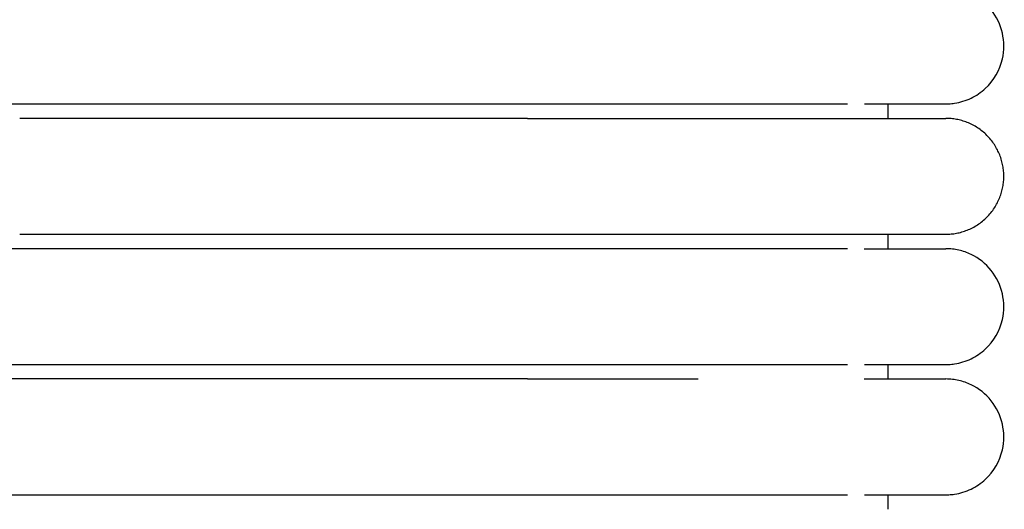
# Model space of a CAD drawing. Header units: millimetres. Extents: x -31695 to -19845, y -5614 to 7253.
# Tile 181 of 256: x -29446 to -29412, y 4788 to 4805. Entities that reach past the tile are written whole.
import ezdxf

# ---------------------------------------------------------------- set-up
doc = ezdxf.new("R2010")
doc.units = ezdxf.units.MM
doc.layers.add('2d', color=7, linetype='Continuous', true_color=0x000000)

msp = doc.modelspace()

# ---------------------------------------------------------------- linework, layer by layer
at = {"layer": '2d', "linetype": 'Continuous', "lineweight": -3}
for points, knots in [([(-29414.064, 4802.495), (-29414.031, 4802.495), (-29413.998, 4802.496), (-29413.898, 4802.501), (-29413.832, 4802.508), (-29413.766, 4802.517), (-29413.569, 4802.547), (-29413.377, 4802.607), (-29413.197, 4802.693), (-29413.017, 4802.78), (-29412.85, 4802.893), (-29412.704, 4803.029), (-29412.412, 4803.3), (-29412.203, 4803.661), (-29412.114, 4804.05), (-29412.048, 4804.342), (-29412.048, 4804.649), (-29412.115, 4804.94), (-29412.182, 4805.232), (-29412.314, 4805.508), (-29412.501, 4805.742), (-29412.687, 4805.976), (-29412.928, 4806.167), (-29413.197, 4806.297), (-29413.332, 4806.362), (-29413.474, 4806.412), (-29413.62, 4806.445), (-29413.693, 4806.462), (-29413.767, 4806.474), (-29413.878, 4806.487), (-29413.915, 4806.49), (-29413.981, 4806.493), (-29414.037, 4806.494), (-29414.065, 4806.495)], [23.445228, 23.445228, 23.445228, 23.445228, 23.445426, 23.445426, 23.44582, 23.44582, 23.44582, 24.04618, 24.04618, 24.04618, 24.646987, 24.646987, 24.646987, 25.861276, 25.861276, 25.861276, 26.766818, 26.766818, 26.766818, 27.671714, 27.671714, 27.671714, 28.576959, 28.576959, 28.576959, 29.026693, 29.026693, 29.026693, 29.26613, 29.26613, 29.385841, 29.385841, 29.475563, 29.475563, 29.475563, 29.475563]), ([(-29428.526, 4802.495), (-29428.325, 4802.495), (-29428.122, 4802.495), (-29427.922, 4802.495), (-29427.72, 4802.495), (-29427.519, 4802.495), (-29427.318, 4802.495), (-29427.117, 4802.495), (-29426.916, 4802.495), (-29426.716, 4802.495), (-29426.516, 4802.495), (-29426.317, 4802.495), (-29426.118, 4802.495), (-29425.919, 4802.495), (-29425.722, 4802.495), (-29425.525, 4802.495), (-29425.329, 4802.495), (-29425.133, 4802.495), (-29424.939, 4802.495), (-29424.842, 4802.495), (-29424.746, 4802.495), (-29424.649, 4802.495), (-29424.625, 4802.495), (-29424.601, 4802.495), (-29424.577, 4802.495), (-29424.553, 4802.495), (-29424.529, 4802.495), (-29424.505, 4802.495), (-29424.457, 4802.495), (-29424.41, 4802.495), (-29424.362, 4802.495), (-29424.171, 4802.495), (-29423.982, 4802.495), (-29423.795, 4802.495), (-29423.607, 4802.495), (-29423.422, 4802.495), (-29423.24, 4802.495), (-29423.059, 4802.495), (-29422.88, 4802.495), (-29422.705, 4802.495), (-29422.53, 4802.495), (-29422.358, 4802.495), (-29422.189, 4802.495), (-29422.02, 4802.495), (-29421.855, 4802.495), (-29421.693, 4802.495), (-29421.531, 4802.495), (-29421.372, 4802.495), (-29421.218, 4802.495), (-29421.063, 4802.495), (-29420.911, 4802.495), (-29420.764, 4802.495), (-29420.616, 4802.495), (-29420.473, 4802.495), (-29420.333, 4802.495), (-29420.193, 4802.495), (-29420.057, 4802.495), (-29419.925, 4802.495), (-29419.923, 4802.495), (-29419.921, 4802.495), (-29419.913, 4802.495), (-29419.909, 4802.495), (-29419.905, 4802.495), (-29419.901, 4802.495), (-29419.893, 4802.495), (-29419.886, 4802.495), (-29419.878, 4802.495), (-29419.862, 4802.495), (-29419.847, 4802.495), (-29419.832, 4802.495), (-29419.801, 4802.495), (-29419.77, 4802.495), (-29419.739, 4802.495), (-29419.709, 4802.495), (-29419.678, 4802.495), (-29419.648, 4802.495), (-29419.633, 4802.495), (-29419.618, 4802.495), (-29419.603, 4802.495), (-29419.595, 4802.495), (-29419.588, 4802.495), (-29419.58, 4802.495), (-29419.572, 4802.495), (-29419.565, 4802.495), (-29419.557, 4802.495), (-29419.527, 4802.495), (-29419.497, 4802.495), (-29419.468, 4802.495), (-29419.438, 4802.495), (-29419.408, 4802.495), (-29419.379, 4802.495), (-29419.349, 4802.495), (-29419.32, 4802.495), (-29419.291, 4802.495), (-29419.276, 4802.495), (-29419.262, 4802.495), (-29419.247, 4802.495), (-29419.233, 4802.495), (-29419.218, 4802.495), (-29419.204, 4802.495), (-29419.146, 4802.495), (-29419.089, 4802.495), (-29419.033, 4802.495), (-29418.977, 4802.495), (-29418.921, 4802.495), (-29418.866, 4802.495), (-29418.811, 4802.495), (-29418.756, 4802.495), (-29418.703, 4802.495), (-29418.649, 4802.495), (-29418.596, 4802.495), (-29418.544, 4802.495), (-29418.518, 4802.495), (-29418.492, 4802.495), (-29418.467, 4802.495), (-29418.441, 4802.495), (-29418.416, 4802.495), (-29418.39, 4802.495), (-29418.34, 4802.495), (-29418.29, 4802.495), (-29418.241, 4802.495), (-29418.229, 4802.495), (-29418.217, 4802.495), (-29418.205, 4802.495), (-29418.202, 4802.495), (-29418.198, 4802.495), (-29418.186, 4802.495), (-29418.18, 4802.495), (-29418.174, 4802.495), (-29418.168, 4802.495), (-29418.156, 4802.495), (-29418.144, 4802.495), (-29418.132, 4802.495), (-29418.12, 4802.495), (-29418.109, 4802.495), (-29418.097, 4802.495), (-29418.085, 4802.495), (-29418.073, 4802.495), (-29418.062, 4802.495), (-29418.05, 4802.495), (-29418.038, 4802.495), (-29418.027, 4802.495), (-29418.003, 4802.495), (-29417.98, 4802.495), (-29417.958, 4802.495), (-29417.935, 4802.495), (-29417.912, 4802.495), (-29417.89, 4802.495), (-29417.868, 4802.495), (-29417.846, 4802.495), (-29417.824, 4802.495), (-29417.818, 4802.495), (-29417.813, 4802.495), (-29417.808, 4802.495), (-29417.802, 4802.495), (-29417.797, 4802.495), (-29417.791, 4802.495), (-29417.786, 4802.495), (-29417.781, 4802.495), (-29417.775, 4802.495), (-29417.77, 4802.495), (-29417.764, 4802.495), (-29417.759, 4802.495), (-29417.738, 4802.495), (-29417.717, 4802.495), (-29417.696, 4802.495), (-29417.685, 4802.495), (-29417.675, 4802.495), (-29417.664, 4802.495), (-29417.654, 4802.495), (-29417.644, 4802.495), (-29417.634, 4802.495), (-29417.629, 4802.495), (-29417.623, 4802.495), (-29417.618, 4802.495), (-29417.616, 4802.495), (-29417.613, 4802.495), (-29417.603, 4802.495), (-29417.593, 4802.495), (-29417.583, 4802.495), (-29417.573, 4802.495), (-29417.568, 4802.495), (-29417.563, 4802.495), (-29417.558, 4802.495), (-29417.553, 4802.495), (-29417.548, 4802.495), (-29417.543, 4802.495), (-29417.541, 4802.495), (-29417.539, 4802.495), (-29417.529, 4802.495), (-29417.524, 4802.495), (-29417.519, 4802.495), (-29417.46, 4802.495)], [0, 0, 0, 0, 0.610358, 0.610358, 0.610358, 1.221927, 1.221927, 1.221927, 1.834611, 1.834611, 1.834611, 2.448304, 2.448304, 2.448304, 3.062901, 3.062901, 3.062901, 3.678309, 3.678309, 3.678309, 3.986271, 3.986271, 3.986271, 4.063289, 4.063289, 4.063289, 4.140317, 4.140317, 4.140317, 4.294409, 4.294409, 4.294409, 4.911285, 4.911285, 4.911285, 5.527268, 5.527268, 5.527268, 6.13755, 6.13755, 6.13755, 6.742449, 6.742449, 6.742449, 7.342025, 7.342025, 7.342025, 7.93621, 7.93621, 7.93621, 8.524881, 8.524881, 8.524881, 9.107826, 9.107826, 9.107826, 9.684794, 9.684794, 9.684794, 9.701694, 9.701694, 9.701694, 9.718604, 9.718604, 9.718604, 9.752445, 9.752445, 9.752445, 9.820218, 9.820218, 9.820218, 9.956122, 9.956122, 9.956122, 10.092497, 10.092497, 10.092497, 10.160859, 10.160859, 10.160859, 10.195083, 10.195083, 10.195083, 10.229336, 10.229336, 10.229336, 10.366633, 10.366633, 10.366633, 10.504382, 10.504382, 10.504382, 10.642577, 10.642577, 10.642577, 10.71184, 10.71184, 10.71184, 10.781212, 10.781212, 10.781212, 11.059784, 11.059784, 11.059784, 11.340056, 11.340056, 11.340056, 11.621989, 11.621989, 11.621989, 11.905554, 11.905554, 11.905554, 12.047938, 12.047938, 12.047938, 12.190721, 12.190721, 12.190721, 12.477474, 12.477474, 12.477474, 12.549408, 12.549408, 12.549408, 12.585411, 12.585411, 12.585411, 12.621439, 12.621439, 12.621439, 12.693569, 12.693569, 12.693569, 12.765796, 12.765796, 12.765796, 12.83812, 12.83812, 12.83812, 12.910541, 12.910541, 12.910541, 13.055676, 13.055676, 13.055676, 13.201199, 13.201199, 13.201199, 13.347113, 13.347113, 13.347113, 13.383652, 13.383652, 13.383652, 13.420216, 13.420216, 13.420216, 13.456805, 13.456805, 13.456805, 13.493418, 13.493418, 13.493418, 13.640113, 13.640113, 13.640113, 13.713608, 13.713608, 13.713608, 13.787202, 13.787202, 13.787202, 13.824036, 13.824036, 13.824036, 13.860895, 13.860895, 13.860895, 13.934686, 13.934686, 13.934686, 13.97162, 13.97162, 13.97162, 14.008578, 14.008578, 14.008578, 14.045561, 14.045561, 14.045561, 14.082569, 14.082569, 14.082569, 14.082569]), ([(-29416.883, 4802.495), (-29416.2, 4802.495), (-29415.638, 4802.495), (-29415.202, 4802.495), (-29414.832, 4802.495), (-29414.554, 4802.495), (-29414.365, 4802.495), (-29414.176, 4802.495), (-29414.078, 4802.495), (-29414.065, 4802.495)], [0, 0, 0, 0, 8.587786, 8.587786, 8.587786, 15.835603, 15.835603, 15.835603, 22.9782, 22.9782, 22.9782, 22.9782]), ([(-29417.46, 4797.495), (-29417.519, 4797.495), (-29417.524, 4797.495), (-29417.529, 4797.495), (-29417.531, 4797.495), (-29417.533, 4797.495), (-29417.543, 4797.495), (-29417.548, 4797.495), (-29417.553, 4797.495), (-29417.558, 4797.495), (-29417.563, 4797.495), (-29417.568, 4797.495), (-29417.573, 4797.495), (-29417.583, 4797.495), (-29417.593, 4797.495), (-29417.603, 4797.495), (-29417.606, 4797.495), (-29417.608, 4797.495), (-29417.618, 4797.495), (-29417.623, 4797.495), (-29417.628, 4797.495), (-29417.634, 4797.495), (-29417.644, 4797.495), (-29417.654, 4797.495), (-29417.664, 4797.495), (-29417.675, 4797.495), (-29417.685, 4797.495), (-29417.696, 4797.495), (-29417.716, 4797.495), (-29417.738, 4797.495), (-29417.759, 4797.495), (-29417.764, 4797.495), (-29417.77, 4797.495), (-29417.775, 4797.495), (-29417.78, 4797.495), (-29417.786, 4797.495), (-29417.791, 4797.495), (-29417.797, 4797.495), (-29417.802, 4797.495), (-29417.807, 4797.495), (-29417.813, 4797.495), (-29417.818, 4797.495), (-29417.824, 4797.495), (-29417.846, 4797.495), (-29417.868, 4797.495), (-29417.89, 4797.495), (-29417.912, 4797.495), (-29417.935, 4797.495), (-29417.958, 4797.495), (-29417.98, 4797.495), (-29418.003, 4797.495), (-29418.026, 4797.495), (-29418.038, 4797.495), (-29418.05, 4797.495), (-29418.061, 4797.495), (-29418.073, 4797.495), (-29418.085, 4797.495), (-29418.097, 4797.495), (-29418.109, 4797.495), (-29418.12, 4797.495), (-29418.132, 4797.495), (-29418.144, 4797.495), (-29418.156, 4797.495), (-29418.168, 4797.495), (-29418.174, 4797.495), (-29418.18, 4797.495), (-29418.191, 4797.495), (-29418.192, 4797.495), (-29418.194, 4797.495), (-29418.204, 4797.495), (-29418.217, 4797.495), (-29418.229, 4797.495), (-29418.241, 4797.495), (-29418.29, 4797.495), (-29418.34, 4797.495), (-29418.39, 4797.495), (-29418.415, 4797.495), (-29418.441, 4797.495), (-29418.467, 4797.495), (-29418.492, 4797.495), (-29418.518, 4797.495), (-29418.544, 4797.495), (-29418.596, 4797.495), (-29418.649, 4797.495), (-29418.703, 4797.495), (-29418.756, 4797.495), (-29418.811, 4797.495), (-29418.866, 4797.495), (-29418.921, 4797.495), (-29418.976, 4797.495), (-29419.033, 4797.495), (-29419.089, 4797.495), (-29419.146, 4797.495), (-29419.204, 4797.495), (-29419.211, 4797.495), (-29419.218, 4797.495), (-29419.226, 4797.495), (-29419.233, 4797.495), (-29419.24, 4797.495), (-29419.247, 4797.495), (-29419.262, 4797.495), (-29419.276, 4797.495), (-29419.291, 4797.495), (-29419.32, 4797.495), (-29419.349, 4797.495), (-29419.379, 4797.495), (-29419.408, 4797.495), (-29419.438, 4797.495), (-29419.468, 4797.495), (-29419.497, 4797.495), (-29419.527, 4797.495), (-29419.557, 4797.495), (-29419.572, 4797.495), (-29419.587, 4797.495), (-29419.603, 4797.495), (-29419.618, 4797.495), (-29419.633, 4797.495), (-29419.648, 4797.495), (-29419.663, 4797.495), (-29419.678, 4797.495), (-29419.694, 4797.495), (-29419.709, 4797.495), (-29419.724, 4797.495), (-29419.739, 4797.495), (-29419.77, 4797.495), (-29419.801, 4797.495), (-29419.831, 4797.495), (-29419.847, 4797.495), (-29419.862, 4797.495), (-29419.878, 4797.495), (-29419.886, 4797.495), (-29419.893, 4797.495), (-29419.901, 4797.495), (-29419.905, 4797.495), (-29419.909, 4797.495), (-29419.913, 4797.495), (-29419.917, 4797.495), (-29419.921, 4797.495), (-29419.924, 4797.495), (-29420.057, 4797.495), (-29420.193, 4797.495), (-29420.333, 4797.495), (-29420.472, 4797.495), (-29420.616, 4797.495), (-29420.764, 4797.495), (-29420.911, 4797.495), (-29421.063, 4797.495), (-29421.217, 4797.495), (-29421.372, 4797.495), (-29421.531, 4797.495), (-29421.693, 4797.495), (-29421.855, 4797.495), (-29422.02, 4797.495), (-29422.189, 4797.495), (-29422.358, 4797.495), (-29422.53, 4797.495), (-29422.705, 4797.495), (-29422.88, 4797.495), (-29423.059, 4797.495), (-29423.24, 4797.495), (-29423.422, 4797.495), (-29423.607, 4797.495), (-29423.795, 4797.495), (-29423.982, 4797.495), (-29424.171, 4797.495), (-29424.362, 4797.495), (-29424.41, 4797.495), (-29424.457, 4797.495), (-29424.505, 4797.495), (-29424.529, 4797.495), (-29424.553, 4797.495), (-29424.577, 4797.495), (-29424.601, 4797.495), (-29424.625, 4797.495), (-29424.649, 4797.495), (-29424.746, 4797.495), (-29424.842, 4797.495), (-29424.939, 4797.495), (-29425.133, 4797.495), (-29425.329, 4797.495), (-29425.525, 4797.495), (-29425.722, 4797.495), (-29425.919, 4797.495), (-29426.118, 4797.495), (-29426.317, 4797.495), (-29426.516, 4797.495), (-29426.716, 4797.495), (-29426.916, 4797.495), (-29427.117, 4797.495), (-29427.318, 4797.495), (-29427.519, 4797.495), (-29427.72, 4797.495), (-29427.922, 4797.495), (-29428.123, 4797.495), (-29428.324, 4797.495), (-29428.526, 4797.495)], [3.667419, 3.667419, 3.667419, 3.667419, 3.704429, 3.704429, 3.704429, 3.741414, 3.741414, 3.741414, 3.778374, 3.778374, 3.778374, 3.815309, 3.815309, 3.815309, 3.889104, 3.889104, 3.889104, 3.925965, 3.925965, 3.925965, 3.962801, 3.962801, 3.962801, 4.036398, 4.036398, 4.036398, 4.109897, 4.109897, 4.109897, 4.256596, 4.256596, 4.256596, 4.293211, 4.293211, 4.293211, 4.329801, 4.329801, 4.329801, 4.366367, 4.366367, 4.366367, 4.402908, 4.402908, 4.402908, 4.548827, 4.548827, 4.548827, 4.694356, 4.694356, 4.694356, 4.839495, 4.839495, 4.839495, 4.91192, 4.91192, 4.91192, 4.984248, 4.984248, 4.984248, 5.056478, 5.056478, 5.056478, 5.12861, 5.12861, 5.12861, 5.173644, 5.173644, 5.173644, 5.200646, 5.200646, 5.200646, 5.272582, 5.272582, 5.272582, 5.55934, 5.55934, 5.55934, 5.702128, 5.702128, 5.702128, 5.844517, 5.844517, 5.844517, 6.128088, 6.128088, 6.128088, 6.410025, 6.410025, 6.410025, 6.690305, 6.690305, 6.690305, 6.968883, 6.968883, 6.968883, 7.003585, 7.003585, 7.003585, 7.038259, 7.038259, 7.038259, 7.107525, 7.107525, 7.107525, 7.245725, 7.245725, 7.245725, 7.383479, 7.383479, 7.383479, 7.520781, 7.520781, 7.520781, 7.589262, 7.589262, 7.589262, 7.657627, 7.657627, 7.657627, 7.725875, 7.725875, 7.725875, 7.794007, 7.794007, 7.794007, 7.929917, 7.929917, 7.929917, 7.997693, 7.997693, 7.997693, 8.031536, 8.031536, 8.031536, 8.048446, 8.048446, 8.048446, 8.065345, 8.065345, 8.065345, 8.64231, 8.64231, 8.64231, 9.225248, 9.225248, 9.225248, 9.813924, 9.813924, 9.813924, 10.408107, 10.408107, 10.408107, 11.007682, 11.007682, 11.007682, 11.612589, 11.612589, 11.612589, 12.222867, 12.222867, 12.222867, 12.838848, 12.838848, 12.838848, 13.455721, 13.455721, 13.455721, 13.609819, 13.609819, 13.609819, 13.686851, 13.686851, 13.686851, 13.763871, 13.763871, 13.763871, 14.071842, 14.071842, 14.071842, 14.687253, 14.687253, 14.687253, 15.301859, 15.301859, 15.301859, 15.915554, 15.915554, 15.915554, 16.528249, 16.528249, 16.528249, 17.139819, 17.139819, 17.139819, 17.750185, 17.750185, 17.750185, 17.750185]), ([(-29416.884, 4797.495), (-29416.198, 4797.495), (-29415.637, 4797.495), (-29415.203, 4797.495), (-29414.833, 4797.495), (-29414.554, 4797.495), (-29414.365, 4797.495), (-29414.177, 4797.495), (-29414.079, 4797.495), (-29414.065, 4797.495)], [0, 0, 0, 0, 8.649968, 8.649968, 8.649968, 15.950267, 15.950267, 15.950267, 23.144583, 23.144583, 23.144583, 23.144583]), ([(-29414.065, 4793.495), (-29414.064, 4793.495), (-29414.064, 4793.495), (-29414.031, 4793.495), (-29413.998, 4793.496), (-29413.898, 4793.501), (-29413.832, 4793.508), (-29413.766, 4793.517), (-29413.569, 4793.547), (-29413.377, 4793.607), (-29413.197, 4793.693), (-29413.017, 4793.78), (-29412.85, 4793.893), (-29412.704, 4794.029), (-29412.412, 4794.3), (-29412.203, 4794.661), (-29412.114, 4795.05), (-29412.048, 4795.342), (-29412.048, 4795.649), (-29412.115, 4795.94), (-29412.182, 4796.232), (-29412.314, 4796.508), (-29412.501, 4796.742), (-29412.687, 4796.976), (-29412.928, 4797.167), (-29413.197, 4797.297), (-29413.332, 4797.362), (-29413.474, 4797.412), (-29413.62, 4797.445), (-29413.693, 4797.462), (-29413.767, 4797.474), (-29413.878, 4797.487), (-29413.915, 4797.49), (-29413.981, 4797.493), (-29414.037, 4797.494), (-29414.065, 4797.495)], [22.969732, 22.969732, 22.969732, 22.969732, 23.0397, 23.0397, 23.140878, 23.140878, 23.343433, 23.343433, 23.343433, 23.95241, 23.95241, 23.95241, 24.561842, 24.561842, 24.561842, 25.793562, 25.793562, 25.793562, 26.712102, 26.712102, 26.712102, 27.629987, 27.629987, 27.629987, 28.548227, 28.548227, 28.548227, 29.004417, 29.004417, 29.004417, 29.247291, 29.247291, 29.36872, 29.36872, 29.45973, 29.45973, 29.45973, 29.45973]), ([(-29428.526, 4793.495), (-29428.325, 4793.495), (-29428.122, 4793.495), (-29427.922, 4793.495), (-29427.72, 4793.495), (-29427.519, 4793.495), (-29427.318, 4793.495), (-29427.117, 4793.495), (-29426.916, 4793.495), (-29426.716, 4793.495), (-29426.516, 4793.495), (-29426.317, 4793.495), (-29426.118, 4793.495), (-29425.919, 4793.495), (-29425.722, 4793.495), (-29425.525, 4793.495), (-29425.329, 4793.495), (-29425.133, 4793.495), (-29424.939, 4793.495), (-29424.842, 4793.495), (-29424.746, 4793.495), (-29424.649, 4793.495), (-29424.625, 4793.495), (-29424.601, 4793.495), (-29424.577, 4793.495), (-29424.553, 4793.495), (-29424.529, 4793.495), (-29424.505, 4793.495), (-29424.457, 4793.495), (-29424.41, 4793.495), (-29424.362, 4793.495), (-29424.171, 4793.495), (-29423.982, 4793.495), (-29423.795, 4793.495), (-29423.607, 4793.495), (-29423.422, 4793.495), (-29423.24, 4793.495), (-29423.059, 4793.495), (-29422.88, 4793.495), (-29422.705, 4793.495), (-29422.53, 4793.495), (-29422.358, 4793.495), (-29422.189, 4793.495), (-29422.02, 4793.495), (-29421.855, 4793.495), (-29421.693, 4793.495), (-29421.531, 4793.495), (-29421.372, 4793.495), (-29421.218, 4793.495), (-29421.063, 4793.495), (-29420.911, 4793.495), (-29420.764, 4793.495), (-29420.616, 4793.495), (-29420.473, 4793.495), (-29420.333, 4793.495), (-29420.193, 4793.495), (-29420.057, 4793.495), (-29419.925, 4793.495), (-29419.921, 4793.495), (-29419.917, 4793.495), (-29419.913, 4793.495), (-29419.909, 4793.495), (-29419.905, 4793.495), (-29419.901, 4793.495), (-29419.893, 4793.495), (-29419.886, 4793.495), (-29419.878, 4793.495), (-29419.862, 4793.495), (-29419.847, 4793.495), (-29419.832, 4793.495), (-29419.801, 4793.495), (-29419.77, 4793.495), (-29419.739, 4793.495), (-29419.724, 4793.495), (-29419.709, 4793.495), (-29419.694, 4793.495), (-29419.678, 4793.495), (-29419.663, 4793.495), (-29419.648, 4793.495), (-29419.633, 4793.495), (-29419.618, 4793.495), (-29419.603, 4793.495), (-29419.588, 4793.495), (-29419.572, 4793.495), (-29419.557, 4793.495), (-29419.527, 4793.495), (-29419.497, 4793.495), (-29419.468, 4793.495), (-29419.438, 4793.495), (-29419.408, 4793.495), (-29419.379, 4793.495), (-29419.349, 4793.495), (-29419.32, 4793.495), (-29419.291, 4793.495), (-29419.276, 4793.495), (-29419.262, 4793.495), (-29419.247, 4793.495), (-29419.24, 4793.495), (-29419.233, 4793.495), (-29419.226, 4793.495), (-29419.218, 4793.495), (-29419.211, 4793.495), (-29419.204, 4793.495), (-29419.146, 4793.495), (-29419.089, 4793.495), (-29419.033, 4793.495), (-29418.977, 4793.495), (-29418.921, 4793.495), (-29418.866, 4793.495), (-29418.811, 4793.495), (-29418.756, 4793.495), (-29418.703, 4793.495), (-29418.649, 4793.495), (-29418.596, 4793.495), (-29418.544, 4793.495), (-29418.518, 4793.495), (-29418.492, 4793.495), (-29418.467, 4793.495), (-29418.441, 4793.495), (-29418.416, 4793.495), (-29418.39, 4793.495), (-29418.34, 4793.495), (-29418.29, 4793.495), (-29418.241, 4793.495), (-29418.229, 4793.495), (-29418.217, 4793.495), (-29418.205, 4793.495), (-29418.202, 4793.495), (-29418.198, 4793.495), (-29418.186, 4793.495), (-29418.18, 4793.495), (-29418.174, 4793.495), (-29418.168, 4793.495), (-29418.156, 4793.495), (-29418.144, 4793.495), (-29418.132, 4793.495), (-29418.12, 4793.495), (-29418.109, 4793.495), (-29418.097, 4793.495), (-29418.085, 4793.495), (-29418.073, 4793.495), (-29418.062, 4793.495), (-29418.05, 4793.495), (-29418.038, 4793.495), (-29418.027, 4793.495), (-29418.003, 4793.495), (-29417.98, 4793.495), (-29417.958, 4793.495), (-29417.935, 4793.495), (-29417.912, 4793.495), (-29417.89, 4793.495), (-29417.868, 4793.495), (-29417.846, 4793.495), (-29417.824, 4793.495), (-29417.818, 4793.495), (-29417.813, 4793.495), (-29417.808, 4793.495), (-29417.802, 4793.495), (-29417.797, 4793.495), (-29417.791, 4793.495), (-29417.786, 4793.495), (-29417.781, 4793.495), (-29417.775, 4793.495), (-29417.77, 4793.495), (-29417.764, 4793.495), (-29417.759, 4793.495), (-29417.738, 4793.495), (-29417.717, 4793.495), (-29417.696, 4793.495), (-29417.685, 4793.495), (-29417.675, 4793.495), (-29417.664, 4793.495), (-29417.654, 4793.495), (-29417.644, 4793.495), (-29417.634, 4793.495), (-29417.629, 4793.495), (-29417.623, 4793.495), (-29417.618, 4793.495), (-29417.616, 4793.495), (-29417.613, 4793.495), (-29417.603, 4793.495), (-29417.593, 4793.495), (-29417.583, 4793.495), (-29417.573, 4793.495), (-29417.568, 4793.495), (-29417.563, 4793.495), (-29417.558, 4793.495), (-29417.553, 4793.495), (-29417.548, 4793.495), (-29417.543, 4793.495), (-29417.541, 4793.495), (-29417.539, 4793.495), (-29417.529, 4793.495), (-29417.524, 4793.495), (-29417.519, 4793.495), (-29417.46, 4793.495)], [0, 0, 0, 0, 0.610358, 0.610358, 0.610358, 1.221927, 1.221927, 1.221927, 1.834611, 1.834611, 1.834611, 2.448304, 2.448304, 2.448304, 3.062901, 3.062901, 3.062901, 3.678309, 3.678309, 3.678309, 3.986272, 3.986272, 3.986272, 4.063289, 4.063289, 4.063289, 4.140318, 4.140318, 4.140318, 4.294409, 4.294409, 4.294409, 4.911286, 4.911286, 4.911286, 5.527268, 5.527268, 5.527268, 6.13755, 6.13755, 6.13755, 6.74245, 6.74245, 6.74245, 7.342026, 7.342026, 7.342026, 7.936211, 7.936211, 7.936211, 8.524882, 8.524882, 8.524882, 9.107827, 9.107827, 9.107827, 9.684796, 9.684796, 9.684796, 9.701694, 9.701694, 9.701694, 9.718603, 9.718603, 9.718603, 9.752445, 9.752445, 9.752445, 9.820218, 9.820218, 9.820218, 9.956122, 9.956122, 9.956122, 10.02425, 10.02425, 10.02425, 10.092496, 10.092496, 10.092496, 10.160858, 10.160858, 10.160858, 10.229335, 10.229335, 10.229335, 10.366632, 10.366632, 10.366632, 10.504381, 10.504381, 10.504381, 10.642576, 10.642576, 10.642576, 10.711839, 10.711839, 10.711839, 10.746512, 10.746512, 10.746512, 10.781212, 10.781212, 10.781212, 11.059784, 11.059784, 11.059784, 11.340056, 11.340056, 11.340056, 11.621989, 11.621989, 11.621989, 11.905553, 11.905553, 11.905553, 12.047938, 12.047938, 12.047938, 12.190721, 12.190721, 12.190721, 12.477474, 12.477474, 12.477474, 12.549407, 12.549407, 12.549407, 12.585411, 12.585411, 12.585411, 12.621439, 12.621439, 12.621439, 12.693568, 12.693568, 12.693568, 12.765795, 12.765795, 12.765795, 12.838119, 12.838119, 12.838119, 12.910541, 12.910541, 12.910541, 13.055675, 13.055675, 13.055675, 13.201199, 13.201199, 13.201199, 13.347112, 13.347112, 13.347112, 13.383652, 13.383652, 13.383652, 13.420216, 13.420216, 13.420216, 13.456804, 13.456804, 13.456804, 13.493417, 13.493417, 13.493417, 13.640112, 13.640112, 13.640112, 13.713607, 13.713607, 13.713607, 13.787201, 13.787201, 13.787201, 13.824035, 13.824035, 13.824035, 13.860894, 13.860894, 13.860894, 13.934686, 13.934686, 13.934686, 13.971619, 13.971619, 13.971619, 14.008577, 14.008577, 14.008577, 14.045561, 14.045561, 14.045561, 14.082569, 14.082569, 14.082569, 14.082569]), ([(-29416.883, 4793.495), (-29416.2, 4793.495), (-29415.638, 4793.495), (-29415.202, 4793.495), (-29414.832, 4793.495), (-29414.554, 4793.495), (-29414.365, 4793.495), (-29414.176, 4793.495), (-29414.078, 4793.495), (-29414.065, 4793.495)], [0, 0, 0, 0, 8.587787, 8.587787, 8.587787, 15.835606, 15.835606, 15.835606, 22.978204, 22.978204, 22.978204, 22.978204]), ([(-29428.526, 4792.995), (-29428.324, 4792.995), (-29427.921, 4792.995), (-29427.318, 4792.995), (-29426.716, 4792.995), (-29426.117, 4792.995), (-29425.524, 4792.995), (-29425.036, 4792.995), (-29424.722, 4792.995), (-29424.577, 4792.995), (-29424.481, 4792.995), (-29424.218, 4792.995), (-29423.982, 4792.995), (-29423.607, 4792.995), (-29423.238, 4792.995), (-29422.852, 4792.995), (-29422.649, 4792.995), (-29422.622, 4792.995)], [1.5131938, 1.5131938, 1.5131938, 1.5131938, 1.5643554, 1.615517, 1.6666785, 1.7178401, 1.7690017, 1.8201632, 1.845744, 1.8521392, 1.8585344, 1.8713248, 1.9224864, 1.9224864, 1.9738461, 2.0252058, 2.0333908, 2.0333908, 2.0333908, 2.0333908]), ([(-29416.884, 4792.995), (-29416.198, 4792.995), (-29415.637, 4792.995), (-29415.203, 4792.995), (-29414.833, 4792.995), (-29414.554, 4792.995), (-29414.365, 4792.995), (-29414.177, 4792.995), (-29414.079, 4792.995), (-29414.065, 4792.995)], [0, 0, 0, 0, 8.649968, 8.649968, 8.649968, 15.950267, 15.950267, 15.950267, 23.144583, 23.144583, 23.144583, 23.144583]), ([(-29414.064, 4788.995), (-29414.031, 4788.995), (-29413.998, 4788.996), (-29413.898, 4789.001), (-29413.832, 4789.008), (-29413.766, 4789.017), (-29413.569, 4789.047), (-29413.377, 4789.107), (-29413.197, 4789.193), (-29413.017, 4789.28), (-29412.85, 4789.393), (-29412.704, 4789.529), (-29412.412, 4789.8), (-29412.203, 4790.161), (-29412.114, 4790.55), (-29412.048, 4790.842), (-29412.048, 4791.149), (-29412.115, 4791.44), (-29412.182, 4791.732), (-29412.314, 4792.008), (-29412.501, 4792.242), (-29412.687, 4792.476), (-29412.928, 4792.667), (-29413.197, 4792.797), (-29413.332, 4792.862), (-29413.474, 4792.912), (-29413.62, 4792.945), (-29413.693, 4792.962), (-29413.767, 4792.974), (-29413.878, 4792.987), (-29413.915, 4792.99), (-29413.981, 4792.993), (-29414.037, 4792.994), (-29414.065, 4792.995)], [23.444702, 23.444702, 23.444702, 23.444702, 23.445074, 23.445074, 23.44582, 23.44582, 23.44582, 24.04618, 24.04618, 24.04618, 24.646987, 24.646987, 24.646987, 25.861276, 25.861276, 25.861276, 26.766818, 26.766818, 26.766818, 27.671714, 27.671714, 27.671714, 28.576958, 28.576958, 28.576958, 29.026693, 29.026693, 29.026693, 29.26613, 29.26613, 29.385841, 29.385841, 29.475563, 29.475563, 29.475563, 29.475563]), ([(-29428.526, 4788.995), (-29428.324, 4788.995), (-29428.123, 4788.995), (-29427.922, 4788.995), (-29427.72, 4788.995), (-29427.519, 4788.995), (-29427.318, 4788.995), (-29427.117, 4788.995), (-29426.916, 4788.995), (-29426.716, 4788.995), (-29426.516, 4788.995), (-29426.317, 4788.995), (-29426.118, 4788.995), (-29425.919, 4788.995), (-29425.722, 4788.995), (-29425.525, 4788.995), (-29425.329, 4788.995), (-29425.133, 4788.995), (-29424.939, 4788.995), (-29424.842, 4788.995), (-29424.746, 4788.995), (-29424.649, 4788.995), (-29424.625, 4788.995), (-29424.601, 4788.995), (-29424.577, 4788.995), (-29424.553, 4788.995), (-29424.529, 4788.995), (-29424.505, 4788.995), (-29424.457, 4788.995), (-29424.41, 4788.995), (-29424.362, 4788.995), (-29424.171, 4788.995), (-29423.982, 4788.995), (-29423.795, 4788.995), (-29423.607, 4788.995), (-29423.422, 4788.995), (-29423.24, 4788.995), (-29423.059, 4788.995), (-29422.88, 4788.995), (-29422.705, 4788.995), (-29422.53, 4788.995), (-29422.358, 4788.995), (-29422.189, 4788.995), (-29422.02, 4788.995), (-29421.855, 4788.995), (-29421.693, 4788.995), (-29421.531, 4788.995), (-29421.372, 4788.995), (-29421.218, 4788.995), (-29421.063, 4788.995), (-29420.911, 4788.995), (-29420.764, 4788.995), (-29420.617, 4788.995), (-29420.473, 4788.995), (-29420.333, 4788.995), (-29420.193, 4788.995), (-29420.057, 4788.995), (-29419.925, 4788.995), (-29419.921, 4788.995), (-29419.917, 4788.995), (-29419.913, 4788.995), (-29419.909, 4788.995), (-29419.905, 4788.995), (-29419.901, 4788.995), (-29419.893, 4788.995), (-29419.886, 4788.995), (-29419.878, 4788.995), (-29419.862, 4788.995), (-29419.847, 4788.995), (-29419.832, 4788.995), (-29419.801, 4788.995), (-29419.77, 4788.995), (-29419.739, 4788.995), (-29419.724, 4788.995), (-29419.709, 4788.995), (-29419.694, 4788.995), (-29419.678, 4788.995), (-29419.663, 4788.995), (-29419.648, 4788.995), (-29419.633, 4788.995), (-29419.618, 4788.995), (-29419.603, 4788.995), (-29419.588, 4788.995), (-29419.572, 4788.995), (-29419.557, 4788.995), (-29419.527, 4788.995), (-29419.497, 4788.995), (-29419.468, 4788.995), (-29419.438, 4788.995), (-29419.408, 4788.995), (-29419.379, 4788.995), (-29419.349, 4788.995), (-29419.32, 4788.995), (-29419.291, 4788.995), (-29419.276, 4788.995), (-29419.262, 4788.995), (-29419.247, 4788.995), (-29419.24, 4788.995), (-29419.233, 4788.995), (-29419.226, 4788.995), (-29419.218, 4788.995), (-29419.211, 4788.995), (-29419.204, 4788.995), (-29419.146, 4788.995), (-29419.089, 4788.995), (-29419.033, 4788.995), (-29418.977, 4788.995), (-29418.921, 4788.995), (-29418.866, 4788.995), (-29418.811, 4788.995), (-29418.756, 4788.995), (-29418.703, 4788.995), (-29418.649, 4788.995), (-29418.596, 4788.995), (-29418.544, 4788.995), (-29418.518, 4788.995), (-29418.492, 4788.995), (-29418.467, 4788.995), (-29418.441, 4788.995), (-29418.416, 4788.995), (-29418.39, 4788.995), (-29418.34, 4788.995), (-29418.29, 4788.995), (-29418.241, 4788.995), (-29418.229, 4788.995), (-29418.217, 4788.995), (-29418.205, 4788.995), (-29418.202, 4788.995), (-29418.198, 4788.995), (-29418.186, 4788.995), (-29418.18, 4788.995), (-29418.174, 4788.995), (-29418.168, 4788.995), (-29418.156, 4788.995), (-29418.144, 4788.995), (-29418.132, 4788.995), (-29418.12, 4788.995), (-29418.109, 4788.995), (-29418.097, 4788.995), (-29418.085, 4788.995), (-29418.073, 4788.995), (-29418.062, 4788.995), (-29418.05, 4788.995), (-29418.038, 4788.995), (-29418.027, 4788.995), (-29418.003, 4788.995), (-29417.98, 4788.995), (-29417.958, 4788.995), (-29417.935, 4788.995), (-29417.912, 4788.995), (-29417.89, 4788.995), (-29417.868, 4788.995), (-29417.846, 4788.995), (-29417.824, 4788.995), (-29417.818, 4788.995), (-29417.813, 4788.995), (-29417.808, 4788.995), (-29417.802, 4788.995), (-29417.797, 4788.995), (-29417.791, 4788.995), (-29417.786, 4788.995), (-29417.781, 4788.995), (-29417.775, 4788.995), (-29417.77, 4788.995), (-29417.764, 4788.995), (-29417.759, 4788.995), (-29417.738, 4788.995), (-29417.717, 4788.995), (-29417.696, 4788.995), (-29417.685, 4788.995), (-29417.675, 4788.995), (-29417.664, 4788.995), (-29417.654, 4788.995), (-29417.644, 4788.995), (-29417.634, 4788.995), (-29417.629, 4788.995), (-29417.623, 4788.995), (-29417.618, 4788.995), (-29417.616, 4788.995), (-29417.613, 4788.995), (-29417.603, 4788.995), (-29417.593, 4788.995), (-29417.583, 4788.995), (-29417.573, 4788.995), (-29417.568, 4788.995), (-29417.563, 4788.995), (-29417.558, 4788.995), (-29417.553, 4788.995), (-29417.548, 4788.995), (-29417.543, 4788.995), (-29417.541, 4788.995), (-29417.539, 4788.995), (-29417.529, 4788.995), (-29417.524, 4788.995), (-29417.519, 4788.995), (-29417.46, 4788.995)], [1.75783, 1.75783, 1.75783, 1.75783, 2.369512, 2.369512, 2.369512, 2.981081, 2.981081, 2.981081, 3.593764, 3.593764, 3.593764, 4.207457, 4.207457, 4.207457, 4.822053, 4.822053, 4.822053, 5.43746, 5.43746, 5.43746, 5.745423, 5.745423, 5.745423, 5.82244, 5.82244, 5.82244, 5.899468, 5.899468, 5.899468, 6.053559, 6.053559, 6.053559, 6.670435, 6.670435, 6.670435, 7.286417, 7.286417, 7.286417, 7.896699, 7.896699, 7.896699, 8.501597, 8.501597, 8.501597, 9.101174, 9.101174, 9.101174, 9.695358, 9.695358, 9.695358, 10.284028, 10.284028, 10.284028, 10.866973, 10.866973, 10.866973, 11.443941, 11.443941, 11.443941, 11.460839, 11.460839, 11.460839, 11.477748, 11.477748, 11.477748, 11.51159, 11.51159, 11.51159, 11.579363, 11.579363, 11.579363, 11.715266, 11.715266, 11.715266, 11.783395, 11.783395, 11.783395, 11.851641, 11.851641, 11.851641, 11.920003, 11.920003, 11.920003, 11.98848, 11.98848, 11.98848, 12.125777, 12.125777, 12.125777, 12.263526, 12.263526, 12.263526, 12.401721, 12.401721, 12.401721, 12.470983, 12.470983, 12.470983, 12.505656, 12.505656, 12.505656, 12.540356, 12.540356, 12.540356, 12.818928, 12.818928, 12.818928, 13.099199, 13.099199, 13.099199, 13.381132, 13.381132, 13.381132, 13.664696, 13.664696, 13.664696, 13.807081, 13.807081, 13.807081, 13.949863, 13.949863, 13.949863, 14.236616, 14.236616, 14.236616, 14.30855, 14.30855, 14.30855, 14.344553, 14.344553, 14.344553, 14.380581, 14.380581, 14.380581, 14.452711, 14.452711, 14.452711, 14.524937, 14.524937, 14.524937, 14.597261, 14.597261, 14.597261, 14.669683, 14.669683, 14.669683, 14.814817, 14.814817, 14.814817, 14.960341, 14.960341, 14.960341, 15.106254, 15.106254, 15.106254, 15.142793, 15.142793, 15.142793, 15.179357, 15.179357, 15.179357, 15.215946, 15.215946, 15.215946, 15.252559, 15.252559, 15.252559, 15.399253, 15.399253, 15.399253, 15.472749, 15.472749, 15.472749, 15.546342, 15.546342, 15.546342, 15.583176, 15.583176, 15.583176, 15.620035, 15.620035, 15.620035, 15.693827, 15.693827, 15.693827, 15.73076, 15.73076, 15.73076, 15.767718, 15.767718, 15.767718, 15.804702, 15.804702, 15.804702, 15.84171, 15.84171, 15.84171, 15.84171]), ([(-29416.883, 4788.995), (-29416.2, 4788.995), (-29415.638, 4788.995), (-29415.202, 4788.995), (-29414.832, 4788.995), (-29414.554, 4788.995), (-29414.365, 4788.995), (-29414.176, 4788.995), (-29414.078, 4788.995), (-29414.065, 4788.995)], [0, 0, 0, 0, 8.587788, 8.587788, 8.587788, 15.835608, 15.835608, 15.835608, 22.978206, 22.978206, 22.978206, 22.978206])]:
    msp.add_open_spline(points, degree=3, knots=knots, dxfattribs=at)
for points, weights, knots in [([(-29453.065, 4802.495), (-29453.065, 4802.495), (-29451.014, 4802.495), (-29448.964, 4802.495), (-29446.065, 4802.495)], [1, 0.853553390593, 0.853553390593, 0.853553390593, 1], [0, 0, 0, 5.79899, 5.79899, 11.59798, 11.59798, 11.59798]), ([(-29428.526, 4801.995), (-29423.555, 4801.995), (-29420.04, 4801.995), (-29417.69, 4801.995), (-29416.884, 4801.995)], [1, 0.853553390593, 0.853553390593, 0.853553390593, 0.919067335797], [0, 0, 0, 9.941125, 9.941125, 16.590224, 16.590224, 16.590224]), ([(-29414.065, 4797.995), (-29412.065, 4797.995), (-29412.065, 4799.995), (-29412.065, 4801.995), (-29414.065, 4801.995)], [1, 0.707106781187, 1, 0.707106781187, 1], [0, 0, 0, 1.570796, 1.570796, 3.141593, 3.141593, 3.141593]), ([(-29428.526, 4797.995), (-29423.555, 4797.995), (-29420.04, 4797.995), (-29417.69, 4797.995), (-29416.884, 4797.995)], [1, 0.853553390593, 0.853553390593, 0.853553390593, 0.919067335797], [0, 0, 0, 9.941125, 9.941125, 16.590224, 16.590224, 16.590224]), ([(-29446.065, 4797.495), (-29448.964, 4797.495), (-29451.014, 4797.495), (-29453.065, 4797.495), (-29453.065, 4797.495)], [1, 0.853553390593, 0.853553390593, 0.853553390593, 1], [0, 0, 0, 5.79899, 5.79899, 11.59798, 11.59798, 11.59798]), ([(-29453.065, 4793.495), (-29453.065, 4793.495), (-29451.014, 4793.495), (-29448.964, 4793.495), (-29446.065, 4793.495)], [1, 0.853553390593, 0.853553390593, 0.853553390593, 1], [0, 0, 0, 5.79899, 5.79899, 11.59798, 11.59798, 11.59798]), ([(-29446.065, 4792.995), (-29448.964, 4792.995), (-29451.014, 4792.995), (-29453.065, 4792.995), (-29453.065, 4792.995)], [1, 0.853553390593, 0.853553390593, 0.853553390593, 1], [0, 0, 0, 5.79899, 5.79899, 11.59798, 11.59798, 11.59798]), ([(-29453.065, 4788.995), (-29453.065, 4788.995), (-29451.014, 4788.995), (-29448.964, 4788.995), (-29446.065, 4788.995)], [1, 0.853553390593, 0.853553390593, 0.853553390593, 1], [0, 0, 0, 5.79899, 5.79899, 11.59798, 11.59798, 11.59798])]:
    msp.add_rational_spline(points, weights, degree=2, knots=knots, dxfattribs=at)
for points in [[(-29446.065, 4802.495), (-29437.295, 4802.495), (-29428.526, 4802.495)], [(-29416.065, 4801.995), (-29416.065, 4802.245), (-29416.065, 4802.495)], [(-29428.526, 4801.995), (-29437.295, 4801.995), (-29446.065, 4801.995)], [(-29446.065, 4797.995), (-29437.295, 4797.995), (-29428.526, 4797.995)], [(-29416.065, 4797.495), (-29416.065, 4797.745), (-29416.065, 4797.995)], [(-29428.526, 4797.495), (-29437.295, 4797.495), (-29446.065, 4797.495)], [(-29446.065, 4793.495), (-29437.295, 4793.495), (-29428.526, 4793.495)], [(-29416.065, 4792.995), (-29416.065, 4793.245), (-29416.065, 4793.495)], [(-29428.526, 4792.995), (-29437.295, 4792.995), (-29446.065, 4792.995)], [(-29446.065, 4788.995), (-29437.295, 4788.995), (-29428.526, 4788.995)], [(-29416.065, 4788.495), (-29416.065, 4788.745), (-29416.065, 4788.995)]]:
    msp.add_open_spline(points, degree=2, dxfattribs=at)
for points in [[(-29416.884, 4801.995), (-29414.065, 4801.995), (-29414.065, 4801.995)], [(-29416.884, 4797.995), (-29414.065, 4797.995), (-29414.065, 4797.995)]]:
    msp.add_rational_spline(points, [0.919067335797, 0.951503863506, 1], degree=2, dxfattribs=at)

doc.saveas('drawing.dxf')
